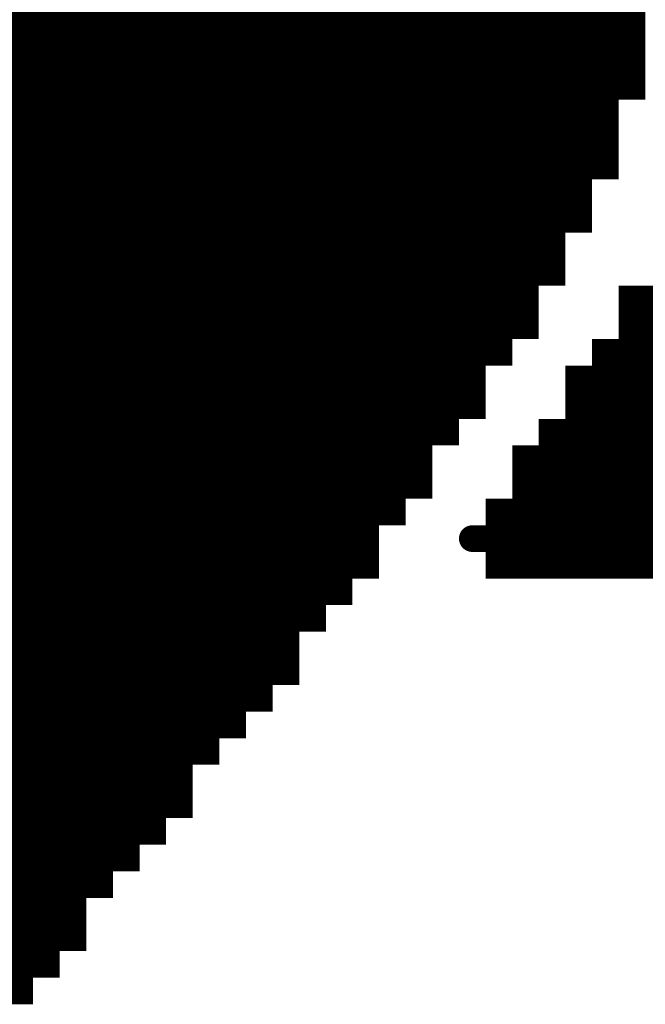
# Model space of a CAD drawing. Extents: x 63 to 129, y -4 to 99.
# Tile 5 of 69: x 74.004 to 74.601, y 3.111 to 4.051. Entities that reach past the tile are written whole.
import ezdxf

# ---------------------------------------------------------------- set-up
doc = ezdxf.new("R2010")
doc.units = 0
doc.layers.get('0').update_dxf_attribs({"linetype": 'CONTINUOUS'})
doc.layers.add('2D_LINE_29', color=112, linetype='CONTINUOUS')

# ---------------------------------------------------------------- blocks, each defined once
blk = doc.blocks.new('SMOOTH_0$0254')
at = {"const_width": 0.0127}
blk.add_lwpolyline([(-0.00635, 0, 1), (0.00635, 0, 1)], format="xyb", close=True, dxfattribs=at)
blk = doc.blocks.new('DRAWING_274')
at = {"layer": '2D_LINE_29', "const_width": 0.0254}
for points in [[(0.0254, -2.413), (0.0254, -2.3876), (0, -2.3876)], [(0.0762, -2.2606), (0.0508, -2.2606), (0.0508, -2.2352), (0.0254, -2.2352), (0.0254, -2.2098), (0, -2.2098)], [(0.635, -2.3114), (0.6096, -2.3114), (0.6096, -2.286), (0.5842, -2.286), (0.5588, -2.286), (0.5588, -2.2606), (0.5334, -2.2606), (0.5334, -2.2352), (0.508, -2.2352), (0.4826, -2.2352), (0.4572, -2.2352), (0.4318, -2.2352), (0.4318, -2.2606), (0.4064, -2.2606), (0.4064, -2.286), (0.381, -2.286), (0.3556, -2.286), (0.3556, -2.3114), (0.3302, -2.3114), (0.3302, -2.3368), (0.3048, -2.3368), (0.3048, -2.3622), (0.2794, -2.3622), (0.254, -2.3622), (0.254, -2.3368), (0.2286, -2.3368), (0.2286, -2.3114), (0.2286, -2.286), (0.2032, -2.286), (0.2032, -2.2606), (0.1778, -2.2606), (0.1778, -2.2352), (0.1778, -2.2098), (0.1524, -2.2098), (0.1524, -2.1844), (0.127, -2.1844), (0.127, -2.159), (0.127, -2.1336), (0.1016, -2.1336), (0.1016, -2.1082), (0.1016, -2.0828), (0.0762, -2.0828), (0.0762, -2.0574), (0.0762, -2.032), (0.0762, -2.0066), (0.0762, -1.9812), (0.0762, -1.9558), (0.0762, -1.9304), (0.0762, -1.905), (0.0762, -1.8796)], [(0.635, -2.032), (0.6096, -2.032), (0.6096, -2.0066), (0.5842, -2.0066), (0.5588, -2.0066), (0.5588, -1.9812), (0.5334, -1.9812), (0.5334, -1.9558), (0.508, -1.9558), (0.4826, -1.9558), (0.4572, -1.9558), (0.4318, -1.9558), (0.4318, -1.9812), (0.4064, -1.9812), (0.4064, -2.0066), (0.381, -2.0066), (0.3556, -2.0066), (0.3556, -2.032), (0.3302, -2.032), (0.3302, -2.0574), (0.3048, -2.0574), (0.3048, -2.0828), (0.2794, -2.0828), (0.254, -2.0828), (0.254, -2.1082), (0.2286, -2.1082), (0.2286, -2.1336), (0.2032, -2.1336), (0.2032, -2.159), (0.1778, -2.159), (0.1778, -2.1844), (0.1524, -2.1844), (0.1524, -2.159), (0.1524, -2.1336), (0.1524, -2.1082), (0.1524, -2.0828), (0.1524, -2.0574), (0.1524, -2.032), (0.1524, -2.0066), (0.1524, -1.9812), (0.1524, -1.9558), (0.1524, -1.9304), (0.1524, -1.905), (0.1524, -1.8796)], [(0.635, -2.1082), (0.6096, -2.1082), (0.6096, -2.0828), (0.5842, -2.0828), (0.5588, -2.0828), (0.5588, -2.0574), (0.5334, -2.0574), (0.5334, -2.032), (0.508, -2.032), (0.4826, -2.032), (0.4572, -2.032), (0.4318, -2.032), (0.4318, -2.0574), (0.4064, -2.0574), (0.4064, -2.0828), (0.381, -2.0828), (0.3556, -2.0828), (0.3556, -2.1082), (0.3302, -2.1082), (0.3302, -2.1336), (0.3048, -2.1336), (0.3048, -2.159), (0.2794, -2.159), (0.254, -2.159), (0.254, -2.1844), (0.2286, -2.1844), (0.2286, -2.2098), (0.2032, -2.2098), (0.2032, -2.2352), (0.1778, -2.2352)], [(0.635, -1.9812), (0.6096, -1.9812), (0.6096, -1.9558), (0.5842, -1.9558), (0.5588, -1.9558), (0.5588, -1.9304), (0.5334, -1.9304), (0.5334, -1.905), (0.508, -1.905), (0.4826, -1.905), (0.4572, -1.905), (0.4318, -1.905), (0.4318, -1.9304), (0.4064, -1.9304), (0.4064, -1.9558), (0.381, -1.9558), (0.3556, -1.9558), (0.3556, -1.9812), (0.3302, -1.9812), (0.3302, -2.0066), (0.3048, -2.0066), (0.3048, -2.032), (0.2794, -2.032), (0.254, -2.032), (0.254, -2.0574), (0.2286, -2.0574), (0.2286, -2.0828), (0.2032, -2.0828), (0.2032, -2.1082), (0.1778, -2.1082), (0.1778, -2.1336), (0.1524, -2.1336), (0.127, -2.1336), (0.127, -2.1082), (0.1524, -2.1082), (0.1778, -2.1082), (0.1778, -2.0828), (0.2032, -2.0828), (0.2032, -2.0574), (0.2286, -2.0574), (0.2286, -2.032), (0.254, -2.032), (0.254, -2.0066), (0.2794, -2.0066), (0.3048, -2.0066), (0.3048, -1.9812), (0.3302, -1.9812), (0.3302, -1.9558), (0.3556, -1.9558), (0.3556, -1.9304), (0.381, -1.9304), (0.4064, -1.9304), (0.4064, -1.905), (0.4318, -1.905), (0.4318, -1.8796)], [(0.5334, -1.8796), (0.5334, -1.905), (0.5588, -1.905), (0.5588, -1.9304), (0.5842, -1.9304), (0.6096, -1.9304), (0.6096, -1.9558), (0.635, -1.9558)], [(0.635, -2.159), (0.6096, -2.159), (0.6096, -2.1336), (0.5842, -2.1336), (0.5588, -2.1336), (0.5588, -2.1082), (0.5334, -2.1082), (0.5334, -2.0828), (0.508, -2.0828), (0.4826, -2.0828), (0.4572, -2.0828), (0.4318, -2.0828), (0.4318, -2.1082), (0.4064, -2.1082), (0.4064, -2.1336), (0.381, -2.1336), (0.3556, -2.1336), (0.3556, -2.159), (0.3302, -2.159), (0.3302, -2.1844), (0.3048, -2.1844), (0.3048, -2.2098), (0.2794, -2.2098), (0.254, -2.2098), (0.254, -2.2352), (0.2286, -2.2352), (0.2286, -2.2606), (0.2032, -2.2606), (0.2032, -2.2352), (0.2286, -2.2352), (0.2286, -2.2098), (0.254, -2.2098), (0.254, -2.1844), (0.2794, -2.1844), (0.3048, -2.1844), (0.3048, -2.159), (0.3302, -2.159), (0.3302, -2.1336), (0.3556, -2.1336), (0.3556, -2.1082), (0.381, -2.1082), (0.4064, -2.1082), (0.4064, -2.0828), (0.4318, -2.0828), (0.4318, -2.0574), (0.4572, -2.0574), (0.4826, -2.0574), (0.508, -2.0574), (0.5334, -2.0574), (0.5334, -2.0828), (0.5588, -2.0828), (0.5588, -2.1082), (0.5842, -2.1082), (0.6096, -2.1082), (0.6096, -2.1336), (0.635, -2.1336)], [(0.635, -2.6416), (0.6096, -2.6416), (0.6096, -2.6162), (0.5842, -2.6162), (0.5588, -2.6162), (0.5334, -2.6162), (0.5334, -2.6416), (0.508, -2.6416), (0.4826, -2.6416), (0.4826, -2.6162), (0.4826, -2.5908), (0.4826, -2.5654), (0.4826, -2.54), (0.4826, -2.5146), (0.4826, -2.4892), (0.4826, -2.4638), (0.4826, -2.4384), (0.4826, -2.413), (0.4826, -2.3876), (0.4826, -2.3622), (0.4826, -2.3368), (0.4826, -2.3114), (0.4826, -2.286), (0.4826, -2.2606), (0.4826, -2.2352), (0.4826, -2.2098), (0.4826, -2.1844), (0.4826, -2.159), (0.4826, -2.1336), (0.4826, -2.1082), (0.4826, -2.0828), (0.4826, -2.0574), (0.4826, -2.032), (0.4826, -2.0066), (0.4826, -1.9812), (0.4826, -1.9558), (0.4826, -1.9304), (0.4826, -1.905), (0.4826, -1.8796)], [(0.635, -2.8194), (0.6096, -2.8194), (0.6096, -2.794), (0.5842, -2.794), (0.5842, -2.7686), (0.5588, -2.7686), (0.5588, -2.7432), (0.5588, -2.7178), (0.5588, -2.6924), (0.5588, -2.667), (0.5588, -2.6416), (0.5334, -2.6416), (0.5334, -2.667), (0.508, -2.667), (0.508, -2.6416), (0.508, -2.6162), (0.508, -2.5908), (0.508, -2.5654), (0.508, -2.54), (0.508, -2.5146), (0.508, -2.4892), (0.508, -2.4638), (0.508, -2.4384), (0.508, -2.413), (0.508, -2.3876), (0.508, -2.3622), (0.508, -2.3368), (0.508, -2.3114), (0.508, -2.286), (0.508, -2.2606), (0.508, -2.2352), (0.508, -2.2098), (0.508, -2.1844), (0.508, -2.159), (0.508, -2.1336), (0.508, -2.1082), (0.508, -2.0828), (0.508, -2.0574), (0.508, -2.032), (0.508, -2.0066), (0.508, -1.9812), (0.508, -1.9558), (0.508, -1.9304), (0.508, -1.905), (0.508, -1.8796)], [(0.635, -2.6924), (0.6096, -2.6924), (0.6096, -2.667), (0.5842, -2.667), (0.5588, -2.667), (0.5334, -2.667), (0.5334, -2.6924), (0.5588, -2.6924), (0.5842, -2.6924), (0.6096, -2.6924), (0.6096, -2.7178), (0.5842, -2.7178), (0.5588, -2.7178), (0.5334, -2.7178), (0.5334, -2.6924), (0.508, -2.6924), (0.508, -2.667), (0.4826, -2.667), (0.4826, -2.6416), (0.4572, -2.6416), (0.4572, -2.6162), (0.4572, -2.5908), (0.4572, -2.5654), (0.4572, -2.54), (0.4572, -2.5146), (0.4572, -2.4892), (0.4572, -2.4638), (0.4572, -2.4384), (0.4572, -2.413), (0.4572, -2.3876), (0.4572, -2.3622), (0.4572, -2.3368), (0.4572, -2.3114), (0.4572, -2.286), (0.4572, -2.2606), (0.4572, -2.2352), (0.4572, -2.2098), (0.4572, -2.1844), (0.4572, -2.159), (0.4572, -2.1336), (0.4572, -2.1082), (0.4572, -2.0828), (0.4572, -2.0574), (0.4572, -2.032), (0.4572, -2.0066), (0.4572, -1.9812), (0.4572, -1.9558), (0.4572, -1.9304), (0.4572, -1.905), (0.4572, -1.8796)], [(0.635, -2.286), (0.6096, -2.286), (0.6096, -2.2606), (0.5842, -2.2606), (0.5588, -2.2606), (0.5588, -2.2352), (0.5334, -2.2352), (0.5334, -2.2098), (0.508, -2.2098), (0.4826, -2.2098), (0.4572, -2.2098), (0.4318, -2.2098), (0.4318, -2.2352), (0.4064, -2.2352), (0.4064, -2.2606), (0.381, -2.2606), (0.3556, -2.2606), (0.3556, -2.286), (0.3302, -2.286), (0.3302, -2.3114), (0.3048, -2.3114), (0.3048, -2.3368), (0.2794, -2.3368), (0.254, -2.3368), (0.254, -2.3114), (0.2794, -2.3114), (0.3048, -2.3114), (0.3048, -2.286), (0.3302, -2.286), (0.3302, -2.2606), (0.3556, -2.2606), (0.3556, -2.2352), (0.381, -2.2352), (0.4064, -2.2352), (0.4064, -2.2098), (0.4318, -2.2098), (0.4318, -2.1844), (0.4572, -2.1844), (0.4826, -2.1844), (0.508, -2.1844), (0.5334, -2.1844), (0.5334, -2.2098), (0.5588, -2.2098), (0.5588, -2.2352), (0.5842, -2.2352), (0.6096, -2.2352), (0.6096, -2.2606), (0.635, -2.2606)], [(0.635, -2.2352), (0.6096, -2.2352), (0.6096, -2.2098), (0.5842, -2.2098), (0.5588, -2.2098), (0.5588, -2.1844), (0.5334, -2.1844), (0.5334, -2.159), (0.508, -2.159), (0.4826, -2.159), (0.4572, -2.159), (0.4318, -2.159), (0.4318, -2.1844), (0.4064, -2.1844), (0.4064, -2.2098), (0.381, -2.2098), (0.3556, -2.2098), (0.3556, -2.2352), (0.3302, -2.2352), (0.3302, -2.2606), (0.3048, -2.2606), (0.3048, -2.286), (0.2794, -2.286), (0.254, -2.286), (0.254, -2.3114), (0.2286, -2.3114)], [(0.0254, -1.8796), (0.0254, -1.905), (0.0254, -1.9304), (0.0254, -1.9558), (0.0508, -1.9558), (0.0508, -1.9812), (0.0508, -2.0066), (0.0508, -2.032), (0.0762, -2.032), (0.1016, -2.032), (0.1016, -2.0066), (0.127, -2.0066), (0.127, -1.9812), (0.1524, -1.9812), (0.1778, -1.9812), (0.1778, -1.9558), (0.2032, -1.9558), (0.2032, -1.9304), (0.2286, -1.9304), (0.2286, -1.905), (0.254, -1.905), (0.254, -1.8796)], [(0.635, -2.54), (0.6096, -2.54), (0.6096, -2.5146), (0.5842, -2.5146), (0.5588, -2.5146), (0.5588, -2.4892), (0.5334, -2.4892), (0.5334, -2.4638), (0.508, -2.4638), (0.4826, -2.4638), (0.4572, -2.4638), (0.4318, -2.4638), (0.4318, -2.4892), (0.4064, -2.4892), (0.4064, -2.5146), (0.381, -2.5146), (0.381, -2.4892), (0.381, -2.4638), (0.381, -2.4384), (0.381, -2.413), (0.381, -2.3876), (0.381, -2.3622), (0.381, -2.3368), (0.381, -2.3114), (0.381, -2.286), (0.381, -2.2606), (0.381, -2.2352), (0.381, -2.2098), (0.381, -2.1844), (0.381, -2.159), (0.381, -2.1336), (0.381, -2.1082), (0.381, -2.0828), (0.381, -2.0574), (0.381, -2.032), (0.381, -2.0066), (0.381, -1.9812), (0.381, -1.9558), (0.381, -1.9304), (0.381, -1.905), (0.381, -1.8796)], [(0.635, -2.6162), (0.6096, -2.6162), (0.6096, -2.5908), (0.5842, -2.5908), (0.5588, -2.5908), (0.5588, -2.5654), (0.5334, -2.5654), (0.5334, -2.54), (0.508, -2.54), (0.4826, -2.54), (0.4572, -2.54), (0.4318, -2.54), (0.4318, -2.5654), (0.4572, -2.5654), (0.4826, -2.5654), (0.508, -2.5654), (0.5334, -2.5654), (0.5334, -2.5908), (0.508, -2.5908), (0.4826, -2.5908), (0.4572, -2.5908), (0.4318, -2.5908), (0.4318, -2.5654), (0.4064, -2.5654), (0.4064, -2.54), (0.381, -2.54), (0.381, -2.5146), (0.3556, -2.5146), (0.3556, -2.4892), (0.3556, -2.4638), (0.3302, -2.4638), (0.3302, -2.4384), (0.3048, -2.4384), (0.3048, -2.413), (0.2794, -2.413), (0.2794, -2.3876), (0.2794, -2.3622), (0.2794, -2.3368), (0.2794, -2.3114), (0.2794, -2.286), (0.2794, -2.2606), (0.2794, -2.2352), (0.2794, -2.2098), (0.2794, -2.1844), (0.2794, -2.159), (0.2794, -2.1336), (0.2794, -2.1082), (0.2794, -2.0828), (0.2794, -2.0574), (0.2794, -2.032), (0.2794, -2.0066), (0.2794, -1.9812), (0.2794, -1.9558), (0.2794, -1.9304), (0.2794, -1.905), (0.2794, -1.8796)], [(0.635, -2.0828), (0.6096, -2.0828), (0.6096, -2.0574), (0.5842, -2.0574), (0.5588, -2.0574), (0.5588, -2.032), (0.5334, -2.032), (0.5334, -2.0066), (0.508, -2.0066), (0.4826, -2.0066), (0.4572, -2.0066), (0.4318, -2.0066), (0.4318, -2.032), (0.4064, -2.032), (0.4064, -2.0574), (0.381, -2.0574), (0.3556, -2.0574), (0.3556, -2.0828), (0.3302, -2.0828), (0.3302, -2.1082), (0.3048, -2.1082), (0.3048, -2.1336), (0.2794, -2.1336), (0.254, -2.1336), (0.254, -2.159), (0.2286, -2.159), (0.2286, -2.1844), (0.2032, -2.1844), (0.2032, -2.2098), (0.1778, -2.2098), (0.1778, -2.1844), (0.2032, -2.1844), (0.2032, -2.159), (0.2286, -2.159), (0.2286, -2.1336), (0.254, -2.1336), (0.254, -2.1082), (0.2794, -2.1082), (0.3048, -2.1082), (0.3048, -2.0828), (0.3302, -2.0828), (0.3302, -2.0574), (0.3556, -2.0574), (0.3556, -2.032), (0.381, -2.032), (0.4064, -2.032), (0.4064, -2.0066), (0.4318, -2.0066), (0.4318, -1.9812), (0.4572, -1.9812), (0.4826, -1.9812), (0.508, -1.9812), (0.5334, -1.9812), (0.5334, -2.0066), (0.5588, -2.0066), (0.5588, -2.032), (0.5842, -2.032), (0.6096, -2.032), (0.6096, -2.0574), (0.635, -2.0574)], [(0.1016, -2.1082), (0.127, -2.1082), (0.127, -2.0828), (0.1524, -2.0828), (0.1778, -2.0828), (0.1778, -2.0574), (0.2032, -2.0574), (0.2032, -2.032), (0.2286, -2.032), (0.2286, -2.0066), (0.254, -2.0066), (0.254, -1.9812), (0.2794, -1.9812), (0.3048, -1.9812), (0.3048, -1.9558), (0.3302, -1.9558), (0.3302, -1.9304), (0.3556, -1.9304), (0.3556, -1.905), (0.381, -1.905), (0.4064, -1.905), (0.4064, -1.8796)], [(0.5588, -1.8796), (0.5588, -1.905), (0.5842, -1.905), (0.6096, -1.905), (0.6096, -1.9304), (0.635, -1.9304)], [(0.0254, -1.905), (0.0508, -1.905), (0.0508, -1.8796)], [(0.0254, -1.9304), (0.0508, -1.9304), (0.0508, -1.905), (0.0762, -1.905), (0.1016, -1.905), (0.1016, -1.8796)], [(0.1778, -1.8796), (0.1778, -1.905), (0.1524, -1.905), (0.127, -1.905), (0.127, -1.9304), (0.1016, -1.9304), (0.1016, -1.9558), (0.0762, -1.9558), (0.0508, -1.9558), (0.0508, -1.9304), (0.0762, -1.9304), (0.1016, -1.9304), (0.1016, -1.905), (0.127, -1.905), (0.127, -1.8796)], [(0.635, -2.7686), (0.6096, -2.7686), (0.6096, -2.794), (0.635, -2.794)], [(0.635, -2.7432), (0.6096, -2.7432), (0.6096, -2.7686), (0.5842, -2.7686), (0.5842, -2.7432), (0.5842, -2.7178), (0.5842, -2.6924), (0.5842, -2.667), (0.5842, -2.6416), (0.5842, -2.6162), (0.5842, -2.5908), (0.5842, -2.5654), (0.5842, -2.54), (0.5842, -2.5146), (0.5842, -2.4892), (0.5842, -2.4638), (0.5842, -2.4384), (0.5842, -2.413), (0.5842, -2.3876), (0.5842, -2.3622), (0.5842, -2.3368), (0.5842, -2.3114), (0.5842, -2.286), (0.5842, -2.2606), (0.5842, -2.2352), (0.5842, -2.2098), (0.5842, -2.1844), (0.5842, -2.159), (0.5842, -2.1336), (0.5842, -2.1082), (0.5842, -2.0828), (0.5842, -2.0574), (0.5842, -2.032), (0.5842, -2.0066), (0.5842, -1.9812), (0.5842, -1.9558), (0.5842, -1.9304), (0.5842, -1.905), (0.5842, -1.8796)], [(0.2032, -1.8796), (0.2032, -1.905), (0.1778, -1.905), (0.1778, -1.9304), (0.1524, -1.9304), (0.127, -1.9304), (0.127, -1.9558), (0.1016, -1.9558), (0.1016, -1.9812), (0.0762, -1.9812), (0.0508, -1.9812)], [(0.0508, -2.0066), (0.0762, -2.0066), (0.1016, -2.0066), (0.1016, -1.9812), (0.127, -1.9812), (0.127, -1.9558), (0.1524, -1.9558), (0.1778, -1.9558), (0.1778, -1.9304), (0.2032, -1.9304), (0.2032, -1.905), (0.2286, -1.905), (0.2286, -1.8796)], [(0.0762, -2.0574), (0.1016, -2.0574), (0.1016, -2.032), (0.127, -2.032), (0.127, -2.0066), (0.1524, -2.0066), (0.1778, -2.0066), (0.1778, -1.9812), (0.2032, -1.9812), (0.2032, -1.9558), (0.2286, -1.9558), (0.2286, -1.9304), (0.254, -1.9304), (0.254, -1.905), (0.2794, -1.905), (0.3048, -1.905), (0.3048, -1.8796)], [(0.635, -1.905), (0.6096, -1.905), (0.6096, -1.8796)], [(0.3556, -1.8796), (0.3556, -1.905), (0.3302, -1.905), (0.3302, -1.9304), (0.3048, -1.9304), (0.3048, -1.9558), (0.2794, -1.9558), (0.254, -1.9558), (0.254, -1.9812), (0.2286, -1.9812), (0.2286, -2.0066), (0.2032, -2.0066), (0.2032, -2.032), (0.1778, -2.032), (0.1778, -2.0574), (0.1524, -2.0574), (0.127, -2.0574), (0.127, -2.0828), (0.1016, -2.0828), (0.1016, -2.0574), (0.127, -2.0574), (0.127, -2.032), (0.1524, -2.032), (0.1778, -2.032), (0.1778, -2.0066), (0.2032, -2.0066), (0.2032, -1.9812), (0.2286, -1.9812), (0.2286, -1.9558), (0.254, -1.9558), (0.254, -1.9304), (0.2794, -1.9304), (0.3048, -1.9304), (0.3048, -1.905), (0.3302, -1.905), (0.3302, -1.8796)], [(0, -2.413), (0.0254, -2.413), (0.0508, -2.413), (0.0762, -2.413), (0.0762, -2.3876), (0.0762, -2.3622), (0.0762, -2.3368), (0.0762, -2.3114), (0.0762, -2.286), (0.0762, -2.2606), (0.0762, -2.2352), (0.0508, -2.2352), (0.0508, -2.2098), (0.0254, -2.2098), (0.0254, -2.1844), (0.0254, -2.159), (0, -2.159)], [(0, -2.1844), (0.0254, -2.1844)], [(0.127, -2.159), (0.1524, -2.159), (0.1778, -2.159), (0.1778, -2.1336), (0.2032, -2.1336), (0.2032, -2.1082), (0.2286, -2.1082), (0.2286, -2.0828), (0.254, -2.0828), (0.254, -2.0574), (0.2794, -2.0574), (0.3048, -2.0574), (0.3048, -2.032), (0.3302, -2.032), (0.3302, -2.0066), (0.3556, -2.0066), (0.3556, -1.9812), (0.381, -1.9812), (0.4064, -1.9812), (0.4064, -1.9558), (0.4318, -1.9558), (0.4318, -1.9304), (0.4572, -1.9304), (0.4826, -1.9304), (0.508, -1.9304), (0.5334, -1.9304), (0.5334, -1.9558), (0.5588, -1.9558), (0.5588, -1.9812), (0.5842, -1.9812), (0.6096, -1.9812), (0.6096, -2.0066), (0.635, -2.0066)], [(0.635, -2.3368), (0.6096, -2.3368), (0.6096, -2.3114), (0.5842, -2.3114), (0.5588, -2.3114), (0.5588, -2.286), (0.5334, -2.286), (0.5334, -2.2606), (0.508, -2.2606), (0.4826, -2.2606), (0.4572, -2.2606), (0.4318, -2.2606), (0.4318, -2.286), (0.4064, -2.286), (0.4064, -2.3114), (0.381, -2.3114), (0.3556, -2.3114), (0.3556, -2.3368), (0.3302, -2.3368), (0.3302, -2.3622), (0.3048, -2.3622), (0.3048, -2.3876), (0.2794, -2.3876)], [(0.1778, -2.3876), (0.1524, -2.3876), (0.1524, -2.3622), (0.127, -2.3622), (0.127, -2.3368), (0.127, -2.3114), (0.1016, -2.3114), (0.1016, -2.286), (0.0762, -2.286), (0.0508, -2.286), (0.0508, -2.2606), (0.0254, -2.2606), (0.0254, -2.2352), (0, -2.2352)], [(0, -2.2606), (0.0254, -2.2606), (0.0254, -2.286), (0.0508, -2.286), (0.0508, -2.3114), (0.0762, -2.3114), (0.1016, -2.3114), (0.1016, -2.3368), (0.127, -2.3368)], [(0.0762, -2.413), (0.1016, -2.413), (0.127, -2.413), (0.127, -2.3876), (0.127, -2.3622), (0.1016, -2.3622), (0.1016, -2.3368), (0.0762, -2.3368), (0.0508, -2.3368), (0.0508, -2.3114), (0.0254, -2.3114), (0.0254, -2.286), (0, -2.286)], [(0.127, -2.413), (0.1524, -2.413), (0.1524, -2.3876), (0.127, -2.3876), (0.1016, -2.3876), (0.1016, -2.3622), (0.0762, -2.3622), (0.0508, -2.3622), (0.0508, -2.3368), (0.0254, -2.3368), (0.0254, -2.3114), (0, -2.3114)], [(0, -2.3368), (0.0254, -2.3368), (0.0254, -2.3622), (0.0508, -2.3622), (0.0508, -2.3876), (0.0762, -2.3876), (0.1016, -2.3876), (0.1016, -2.413)], [(0.0508, -2.413), (0.0508, -2.3876), (0.0254, -2.3876), (0.0254, -2.3622), (0, -2.3622)], [(0.635, -2.2098), (0.6096, -2.2098), (0.6096, -2.1844), (0.5842, -2.1844), (0.5588, -2.1844), (0.5588, -2.159), (0.5334, -2.159), (0.5334, -2.1336), (0.508, -2.1336), (0.4826, -2.1336), (0.4572, -2.1336), (0.4318, -2.1336), (0.4318, -2.159), (0.4064, -2.159), (0.4064, -2.1844), (0.381, -2.1844), (0.3556, -2.1844), (0.3556, -2.2098), (0.3302, -2.2098), (0.3302, -2.2352), (0.3048, -2.2352), (0.3048, -2.2606), (0.2794, -2.2606), (0.254, -2.2606), (0.254, -2.286), (0.2286, -2.286), (0.2286, -2.2606), (0.254, -2.2606), (0.254, -2.2352), (0.2794, -2.2352), (0.3048, -2.2352), (0.3048, -2.2098), (0.3302, -2.2098), (0.3302, -2.1844), (0.3556, -2.1844), (0.3556, -2.159), (0.381, -2.159), (0.4064, -2.159), (0.4064, -2.1336), (0.4318, -2.1336), (0.4318, -2.1082), (0.4572, -2.1082), (0.4826, -2.1082), (0.508, -2.1082), (0.5334, -2.1082), (0.5334, -2.1336), (0.5588, -2.1336), (0.5588, -2.159), (0.5842, -2.159), (0.6096, -2.159), (0.6096, -2.1844), (0.635, -2.1844)], [(0.635, -2.3876), (0.6096, -2.3876), (0.6096, -2.3622), (0.5842, -2.3622), (0.5588, -2.3622), (0.5588, -2.3368), (0.5334, -2.3368), (0.5334, -2.3114), (0.508, -2.3114), (0.4826, -2.3114), (0.4572, -2.3114), (0.4318, -2.3114), (0.4318, -2.3368), (0.4064, -2.3368), (0.4064, -2.3622), (0.381, -2.3622), (0.3556, -2.3622), (0.3556, -2.3876), (0.3302, -2.3876), (0.3302, -2.413), (0.3048, -2.413), (0.3048, -2.3876), (0.3302, -2.3876), (0.3302, -2.3622), (0.3556, -2.3622), (0.3556, -2.3368), (0.381, -2.3368), (0.4064, -2.3368), (0.4064, -2.3114), (0.4318, -2.3114), (0.4318, -2.286), (0.4572, -2.286), (0.4826, -2.286), (0.508, -2.286), (0.5334, -2.286), (0.5334, -2.3114), (0.5588, -2.3114), (0.5588, -2.3368), (0.5842, -2.3368), (0.6096, -2.3368), (0.6096, -2.3622), (0.635, -2.3622)], [(0.635, -2.4384), (0.6096, -2.4384), (0.6096, -2.413), (0.5842, -2.413), (0.5588, -2.413), (0.5588, -2.3876), (0.5334, -2.3876), (0.5334, -2.3622), (0.508, -2.3622), (0.4826, -2.3622), (0.4572, -2.3622), (0.4318, -2.3622), (0.4318, -2.3876), (0.4064, -2.3876), (0.4064, -2.413), (0.381, -2.413), (0.3556, -2.413), (0.3556, -2.4384), (0.3302, -2.4384), (0.3302, -2.413), (0.3556, -2.413), (0.3556, -2.3876), (0.381, -2.3876), (0.4064, -2.3876), (0.4064, -2.3622), (0.4318, -2.3622), (0.4318, -2.3368), (0.4572, -2.3368), (0.4826, -2.3368), (0.508, -2.3368), (0.5334, -2.3368), (0.5334, -2.3622), (0.5588, -2.3622), (0.5588, -2.3876), (0.5842, -2.3876), (0.6096, -2.3876), (0.6096, -2.413), (0.635, -2.413)], [(0.635, -2.4892), (0.6096, -2.4892), (0.6096, -2.4638), (0.5842, -2.4638), (0.5588, -2.4638), (0.5588, -2.4384), (0.5334, -2.4384), (0.5334, -2.413), (0.508, -2.413), (0.4826, -2.413), (0.4572, -2.413), (0.4318, -2.413), (0.4318, -2.4384), (0.4064, -2.4384), (0.4064, -2.4638), (0.381, -2.4638), (0.3556, -2.4638), (0.3556, -2.4384), (0.381, -2.4384), (0.4064, -2.4384), (0.4064, -2.413), (0.4318, -2.413), (0.4318, -2.3876), (0.4572, -2.3876), (0.4826, -2.3876), (0.508, -2.3876), (0.5334, -2.3876), (0.5334, -2.413), (0.5588, -2.413), (0.5588, -2.4384), (0.5842, -2.4384), (0.6096, -2.4384), (0.6096, -2.4638), (0.635, -2.4638)], [(0.635, -2.5146), (0.6096, -2.5146), (0.6096, -2.4892), (0.5842, -2.4892), (0.5588, -2.4892), (0.5588, -2.4638), (0.5334, -2.4638), (0.5334, -2.4384), (0.508, -2.4384), (0.4826, -2.4384), (0.4572, -2.4384), (0.4318, -2.4384), (0.4318, -2.4638), (0.4064, -2.4638), (0.4064, -2.4892), (0.381, -2.4892), (0.3556, -2.4892)], [(0.635, -2.5654), (0.6096, -2.5654), (0.6096, -2.54), (0.5842, -2.54), (0.5588, -2.54), (0.5588, -2.5146), (0.5334, -2.5146), (0.5334, -2.4892), (0.508, -2.4892), (0.4826, -2.4892), (0.4572, -2.4892), (0.4318, -2.4892), (0.4318, -2.5146), (0.4064, -2.5146), (0.4064, -2.54), (0.4318, -2.54), (0.4318, -2.5146), (0.4572, -2.5146), (0.4826, -2.5146), (0.508, -2.5146), (0.5334, -2.5146), (0.5334, -2.54), (0.5588, -2.54), (0.5588, -2.5654), (0.5842, -2.5654), (0.6096, -2.5654), (0.6096, -2.5908), (0.635, -2.5908)], [(0.635, -2.667), (0.6096, -2.667), (0.6096, -2.6416), (0.5842, -2.6416), (0.5588, -2.6416), (0.5588, -2.6162), (0.5588, -2.5908), (0.5334, -2.5908), (0.5334, -2.6162), (0.508, -2.6162), (0.4826, -2.6162), (0.4572, -2.6162)], [(0.635, -2.7178), (0.6096, -2.7178), (0.6096, -2.7432), (0.5842, -2.7432), (0.5588, -2.7432)]]:
    blk.add_lwpolyline(points, dxfattribs=at)
at = {"layer": '2D_LINE_29'}
for p in [(0.0254, -1.905), (0.0508, -1.905), (0.0508, -1.905), (0.0762, -1.905), (0.0254, -1.9304), (0.0508, -1.9304), (0.0508, -2.0066), (0.0762, -2.0066), (0.127, -2.0066), (0.1524, -2.0066), (0.1016, -2.032), (0.127, -2.032), (0.0762, -2.0574), (0.1016, -2.0574), (0.127, -2.0828), (0.1524, -2.0828), (0.1016, -2.1082), (0.127, -2.1082), (0.127, -2.159), (0.1524, -2.159), (0.0254, -2.2098), (0.0254, -2.2352), (0.0508, -2.2352), (0.0508, -2.2606), (0.0762, -2.2606), (0.127, -2.3368), (0.0254, -2.3622), (0.127, -2.3622), (0.1524, -2.3622), (0.0254, -2.3876), (0.0254, -2.3876), (0.0508, -2.3876), (0.127, -2.3876), (0.1524, -2.3876), (0.1524, -2.3876), (0.1778, -2.3876), (0.0254, -2.413), (0.0508, -2.413), (0.0762, -2.413), (0.1016, -2.413), (0.127, -2.413), (0.1524, -2.413)]:
    blk.add_blockref('SMOOTH_0$0254', p, dxfattribs=at)

msp = doc.modelspace()

# ---------------------------------------------------------------- block references
at = {"xscale": -1}
msp.add_blockref('DRAWING_274', (74.61344, 5.9436), dxfattribs=at)

doc.saveas('drawing.dxf')
